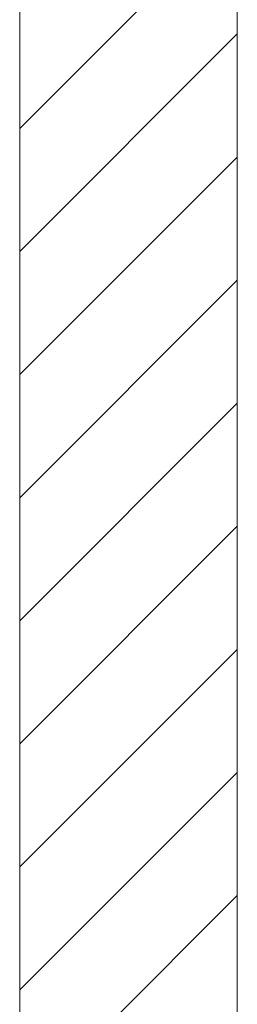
# Model space of a CAD drawing. Extents: x -500 to 300, y 62 to 1162.
# Tile 187 of 256: x 199.97 to 202.47, y 850.39 to 861.71. Entities that reach past the tile are written whole.
import ezdxf
from ezdxf.lldxf.tags import DXFTag

# ---------------------------------------------------------------- set-up
doc = ezdxf.new("R2010")
doc.units = 0
doc.layers.get('0').update_dxf_attribs({"lineweight": 13})
doc.layers.add('E_Detail_Linie_Text_Bem', color=7, linetype='Continuous', lineweight=13)
doc.layers.add('E_Detail_Wandschraffur', color=7, linetype='Continuous', lineweight=5, true_color=0xc0c0c0)
tags = doc.linetypes.add('fein_strichliert', pattern=[4, 1, -2, 1]).pattern_tags.tags
tags[8:9] = [DXFTag(74, 4), DXFTag(75, 0), DXFTag(340, '0'), DXFTag(46, 0.0), DXFTag(50, 0.0), DXFTag(44, 0.0), DXFTag(45, 0.0)]
tags[6:7] = [DXFTag(74, 4), DXFTag(75, 0), DXFTag(340, '0'), DXFTag(46, 0.0), DXFTag(50, 0.0), DXFTag(44, 0.0), DXFTag(45, 0.0)]
tags[4:5] = [DXFTag(74, 4), DXFTag(75, 0), DXFTag(340, '0'), DXFTag(46, 0.0), DXFTag(50, 0.0), DXFTag(44, 0.0), DXFTag(45, 0.0)]

# ---------------------------------------------------------------- blocks, each defined once
blk = doc.blocks.new('Referenz-A06G93S98I')
at = {"layer": 'E_Detail_Linie_Text_Bem', "linetype": 'Continuous', "ltscale": 0.13}
for p, q in [((199.967, 869.348), (199.967, 829.348)), ((202.467, 857.548), (202.467, 869.348)), ((202.467, 857.348), (202.467, 857.548)), ((202.467, 829.348), (202.467, 857.348))]:
    blk.add_line(p, q, dxfattribs=at)
at = {"layer": 'E_Detail_Wandschraffur', "linetype": 'ByBlock', "ltscale": 0.13}
for p, q in [((199.967, 860.457), (202.467, 862.957)), ((199.967, 857.629), (202.467, 860.129)), ((199.967, 854.8), (202.467, 857.3)), ((199.967, 851.972), (202.467, 854.472)), ((199.967, 849.144), (202.467, 851.644))]:
    blk.add_line(p, q, dxfattribs=at)
at = {"layer": 'E_Detail_Wandschraffur', "linetype": 'fein_strichliert', "ltscale": 0.13}
for p, q in [((199.967, 859.043), (202.467, 861.543)), ((199.967, 856.215), (202.467, 858.715)), ((199.967, 853.386), (202.467, 855.886)), ((199.967, 850.558), (202.467, 853.058))]:
    blk.add_line(p, q, dxfattribs=at)

msp = doc.modelspace()

# ---------------------------------------------------------------- block references
at = {"color": 8, "lineweight": 25, "ltscale": 0.25, "true_color": 0x808080}
msp.add_blockref('Referenz-A06G93S98I', (0, 0), dxfattribs=at)

doc.saveas('drawing.dxf')
